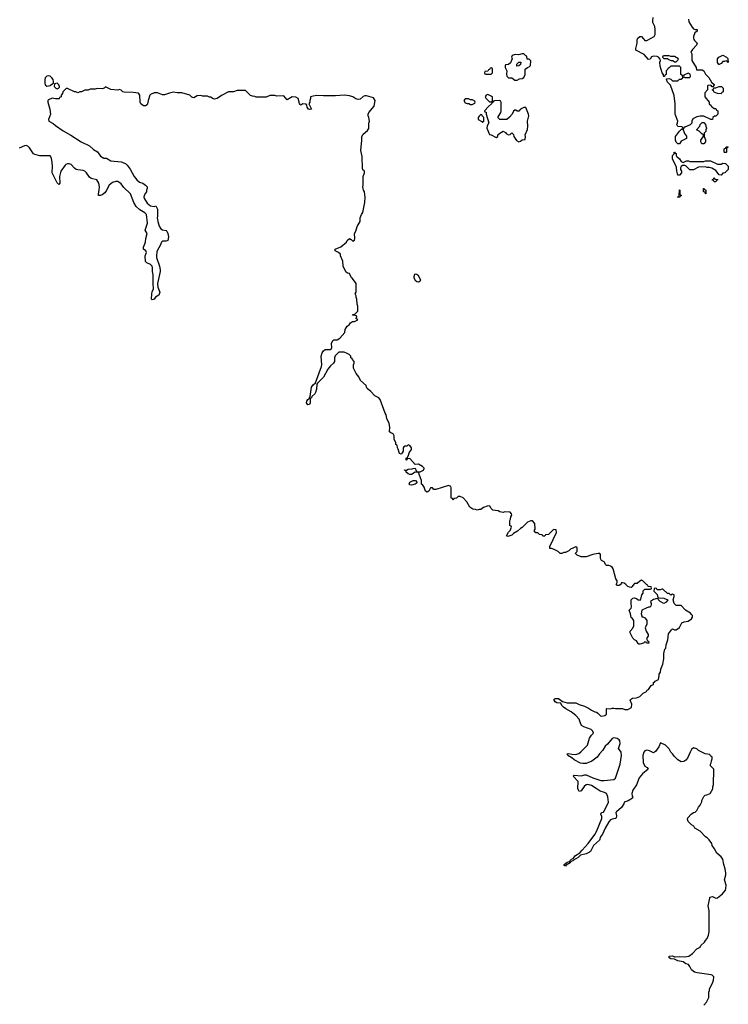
# Model space of a CAD drawing. Header units: inches. Extents: x 2473073 to 2657680, y 705365 to 849016.
# Tile 110 of 151: x 2590356 to 2598554, y 716631 to 728023. Entities that reach past the tile are written whole.
import ezdxf

# ---------------------------------------------------------------- set-up
doc = ezdxf.new("R2010")
doc.units = ezdxf.units.IN
doc.header["$MEASUREMENT"] = 0
doc.layers.add('C5791', color=7, linetype='Continuous')
doc.layers.add('C5792', color=7, linetype='Continuous')

msp = doc.modelspace()

# ---------------------------------------------------------------- linework, layer by layer
at = {"layer": 'C5791', "color": 5, "elevation": 40}
for points in [[(2598270, 716622), (2598303, 716657), (2598328, 716710), (2598328, 716770), (2598338, 716790), (2598338, 716810), (2598370, 716874), (2598382, 716910), (2598388, 716950), (2598368, 716970), (2598354, 716974), (2598195, 716995), (2598164, 717004), (2598129, 717030), (2598109, 717069), (2598093, 717090), (2598061, 717101), (2598030, 717122), (2597970, 717135), (2597930, 717155), (2597890, 717157), (2597869, 717170), (2597869, 717190), (2597910, 717192), (2597930, 717181), (2597940, 717180), (2597990, 717185), (2598050, 717181), (2598098, 717190), (2598140, 717220), (2598190, 717272), (2598228, 717292), (2598238, 717310), (2598278, 717350), (2598289, 717370), (2598310, 717391), (2598325, 717430), (2598331, 717470), (2598331, 717711), (2598321, 717770), (2598339, 717861), (2598342, 717870), (2598370, 717877), (2598410, 717861), (2598430, 717863), (2598485, 717910), (2598521, 717950), (2598527, 717970), (2598528, 718010), (2598511, 718070), (2598524, 718130), (2598524, 718150), (2598518, 718198), (2598501, 718250), (2598489, 718310), (2598470, 718339), (2598420, 718380), (2598395, 718430), (2598369, 718469), (2598362, 718490), (2598334, 718534), (2598310, 718558), (2598290, 718568), (2598230, 718635), (2598168, 718670), (2598154, 718694), (2598130, 718708), (2598090, 718748), (2598082, 718770), (2598086, 718790), (2598126, 718830), (2598150, 718852), (2598170, 718854), (2598190, 718874), (2598210, 718914), (2598230, 718934), (2598247, 718973), (2598248, 718990), (2598270, 719034), (2598288, 719052), (2598307, 719053), (2598346, 719070), (2598375, 719125), (2598375, 719150), (2598382, 719170), (2598382, 719250), (2598388, 719270), (2598386, 719350), (2598348, 719390), (2598348, 719410), (2598356, 719424), (2598358, 719450), (2598366, 719470), (2598366, 719490), (2598347, 719507), (2598342, 719522), (2598288, 719528), (2598209, 719569), (2598190, 719588), (2598150, 719598), (2598130, 719578), (2598111, 719550), (2598080, 719480), (2598064, 719456), (2598040, 719440), (2598010, 719438), (2597970, 719458), (2597930, 719498), (2597910, 719528), (2597890, 719548), (2597868, 719588), (2597826, 719630), (2597770, 719655), (2597751, 719609), (2597710, 719555), (2597690, 719542), (2597644, 719564), (2597610, 719570), (2597590, 719563), (2597578, 719550), (2597565, 719510), (2597570, 719430), (2597587, 719387), (2597616, 719370), (2597626, 719350), (2597561, 719299), (2597523, 719250), (2597491, 719170), (2597450, 719110), (2597439, 719070), (2597441, 719041), (2597451, 719030), (2597444, 719016), (2597396, 718984), (2597351, 718970), (2597345, 718950), (2597318, 718910), (2597260, 718860), (2597252, 718850), (2597261, 718810), (2597258, 718790), (2597250, 718782), (2597210, 718775), (2597190, 718765), (2597170, 718743), (2597128, 718670), (2597099, 718601), (2597077, 718570), (2597062, 718530), (2596993, 718467), (2596960, 718400), (2596950, 718390), (2596910, 718373), (2596843, 718357), (2596818, 718330), (2596762, 718298), (2596755, 718290), (2596736, 718284), (2596730, 718275), (2596725, 718275), (2596726, 718270), (2596679, 718241), (2596671, 718230), (2596656, 718236), (2596654, 718250), (2596690, 718275), (2596717, 718283), (2596719, 718290), (2596739, 718310), (2596760, 718320), (2596788, 718352), (2596838, 718382), (2596864, 718416), (2596932, 718490), (2597010, 718596), (2597030, 718631), (2597090, 718782), (2597090, 718806), (2597078, 718830), (2597088, 718850), (2597110, 718856), (2597116, 718864), (2597169, 718970), (2597162, 719030), (2597144, 719070), (2597122, 719082), (2597070, 719096), (2597026, 719130), (2596970, 719163), (2596930, 719174), (2596910, 719169), (2596888, 719152), (2596850, 719102), (2596830, 719095), (2596819, 719110), (2596813, 719130), (2596818, 719210), (2596758, 719270), (2596770, 719282), (2596850, 719276), (2596893, 719287), (2596910, 719285), (2596985, 719250), (2597081, 719221), (2597119, 719219), (2597230, 719231), (2597250, 719248), (2597258, 719270), (2597302, 719410), (2597320, 719510), (2597313, 719550), (2597282, 719590), (2597304, 719650), (2597299, 719679), (2597290, 719693), (2597270, 719705), (2597230, 719715), (2597210, 719705), (2597158, 719642), (2597130, 719617), (2597101, 719570), (2597062, 719530), (2597036, 719490), (2596976, 719444), (2596910, 719419), (2596870, 719416), (2596843, 719423), (2596770, 719458), (2596742, 719482), (2596699, 719510), (2596688, 719530), (2596710, 719533), (2596744, 719524), (2596790, 719523), (2596825, 719535), (2596849, 719551), (2596924, 719630), (2596949, 719711), (2596973, 719747), (2596995, 719770), (2596988, 719790), (2596969, 719809), (2596881, 719841), (2596857, 719857), (2596843, 719883), (2596829, 719930), (2596790, 719973), (2596755, 720000)], [(2597043, 720000), (2597074, 719970), (2597090, 719966), (2597127, 719973), (2597146, 719990), (2597146, 720000)]]:
    msp.add_lwpolyline(points, dxfattribs=at)
at = {"layer": 'C5792', "color": 5}
for points, elevation in [([(2598092, 728030), (2598098, 727998), (2598135, 727935), (2598150, 727919), (2598170, 727911), (2598194, 727910), (2598192, 727890), (2598168, 727872), (2598153, 727830), (2598151, 727810), (2598154, 727794), (2598161, 727781), (2598192, 727750), (2598185, 727730), (2598140, 727680), (2598124, 727656), (2598122, 727650), (2598131, 727630), (2598131, 727550), (2598182, 727470), (2598185, 727445), (2598190, 727442), (2598250, 727442), (2598271, 727431), (2598290, 727394), (2598330, 727354), (2598360, 727300), (2598390, 727274), (2598392, 727268), (2598374, 727246), (2598367, 727247), (2598350, 727266), (2598318, 727262), (2598314, 727250), (2598314, 727210), (2598284, 727176), (2598282, 727130), (2598334, 727070), (2598334, 727050), (2598354, 727030), (2598358, 727018), (2598373, 727013), (2598390, 726994), (2598410, 726994), (2598418, 726978), (2598434, 726970), (2598432, 726930), (2598410, 726908), (2598393, 726907), (2598374, 726890), (2598370, 726868), (2598350, 726868), (2598270, 726908), (2598230, 726909), (2598190, 726898), (2598145, 726875), (2598132, 726850), (2598132, 726828), (2598113, 726807), (2598050, 726778), (2598042, 726778), (2598034, 726770), (2598032, 726750), (2598038, 726730), (2598046, 726706), (2598070, 726674), (2598071, 726650), (2598010, 726618), (2597990, 726588), (2597970, 726588), (2597950, 726606), (2597942, 726630), (2597944, 726670), (2597990, 726732), (2598010, 726754), (2598022, 726758), (2598026, 726770), (2598022, 726782), (2597970, 726789), (2597958, 726810), (2597968, 726830), (2597969, 726850), (2597939, 726930), (2597940, 727050), (2597927, 727147), (2597886, 727266), (2597850, 727302), (2597838, 727330), (2597840, 727340), (2597870, 727342), (2597890, 727334), (2597910, 727314), (2597970, 727314), (2597990, 727334), (2598010, 727334), (2598026, 727350), (2598026, 727370), (2598022, 727382), (2598006, 727390), (2598006, 727470), (2597990, 727486), (2597890, 727486), (2597870, 727466), (2597858, 727462), (2597854, 727450), (2597834, 727430), (2597834, 727390), (2597818, 727382), (2597814, 727366), (2597810, 727366), (2597806, 727370), (2597806, 727390), (2597788, 727410), (2597765, 727485), (2597762, 727530), (2597768, 727550), (2597767, 727567), (2597748, 727588), (2597730, 727598), (2597690, 727602), (2597666, 727594), (2597650, 727566), (2597630, 727564), (2597580, 727620), (2597486, 727670), (2597484, 727690), (2597501, 727750), (2597501, 727790), (2597507, 727810), (2597530, 727827), (2597550, 727830), (2597590, 727782), (2597610, 727781), (2597697, 727830), (2597707, 727853), (2597709, 727910), (2597703, 727943), (2597682, 727990), (2597679, 728010), (2597684, 728050)], 20), ([(2597146, 720000), (2597146, 720050), (2597150, 720054), (2597190, 720051), (2597210, 720058), (2597230, 720058), (2597250, 720052), (2597328, 720052), (2597356, 720044), (2597390, 720042), (2597435, 720065), (2597436, 720104), (2597418, 720150), (2597422, 720158), (2597445, 720175), (2597490, 720178), (2597530, 720192), (2597569, 720231), (2597606, 720250), (2597616, 720264), (2597630, 720272), (2597662, 720318), (2597688, 720332), (2597690, 720354), (2597702, 720358), (2597706, 720370), (2597746, 720390), (2597755, 720430), (2597755, 720450), (2597770, 720474), (2597775, 720510), (2597795, 720565), (2597809, 720630), (2597808, 720690), (2597821, 720739), (2597833, 720750), (2597834, 720790), (2597853, 720850), (2597864, 720916), (2597896, 720964), (2597910, 720974), (2597930, 720962), (2597950, 720965), (2597988, 720992), (2598016, 721044), (2598043, 721057), (2598090, 721066), (2598128, 721090), (2598139, 721110), (2598139, 721130), (2598130, 721142), (2598116, 721156), (2598058, 721190), (2598010, 721246), (2597950, 721246), (2597929, 721269), (2597915, 721310), (2597926, 721350), (2597926, 721370), (2597910, 721378), (2597890, 721366), (2597870, 721386), (2597850, 721386), (2597796, 721436), (2597784, 721436), (2597767, 721427), (2597730, 721426), (2597722, 721442), (2597710, 721446), (2597698, 721442), (2597694, 721410), (2597732, 721372), (2597738, 721338), (2597753, 721333), (2597810, 721332), (2597854, 721310), (2597837, 721283), (2597810, 721269), (2597766, 721290), (2597746, 721310), (2597742, 721322), (2597730, 721326), (2597690, 721315), (2597654, 721290), (2597662, 721270), (2597662, 721250), (2597650, 721226), (2597630, 721226), (2597604, 721216), (2597554, 721190), (2597545, 721150), (2597554, 721126), (2597554, 721114), (2597566, 721114), (2597590, 721102), (2597605, 721085), (2597611, 721071), (2597611, 721029), (2597594, 720986), (2597605, 720950), (2597625, 720910), (2597625, 720890), (2597612, 720870), (2597613, 720853), (2597618, 720838), (2597631, 720831), (2597634, 720810), (2597608, 720808), (2597602, 720822), (2597590, 720826), (2597572, 720808), (2597530, 720798), (2597520, 720800), (2597510, 720806), (2597490, 720838), (2597468, 720850), (2597449, 720869), (2597418, 720930), (2597418, 720950), (2597450, 720982), (2597462, 721010), (2597462, 721070), (2597440, 721100), (2597430, 721108), (2597424, 721150), (2597408, 721190), (2597430, 721214), (2597435, 721230), (2597429, 721269), (2597432, 721310), (2597449, 721331), (2597470, 721335), (2597490, 721328), (2597510, 721311), (2597534, 721306), (2597542, 721318), (2597555, 721370), (2597568, 721390), (2597570, 721414), (2597590, 721434), (2597650, 721434), (2597662, 721438), (2597666, 721450), (2597662, 721462), (2597627, 721467), (2597622, 721482), (2597610, 721486), (2597566, 721530), (2597550, 721538), (2597530, 721528), (2597499, 721501), (2597470, 721501), (2597463, 721497), (2597439, 721461), (2597430, 721454), (2597410, 721456), (2597390, 721465), (2597370, 721489), (2597350, 721502), (2597330, 721508), (2597314, 721506), (2597312, 721490), (2597290, 721478), (2597270, 721478), (2597258, 721490), (2597268, 721510), (2597268, 721530), (2597254, 721554), (2597222, 721670), (2597209, 721689), (2597190, 721702), (2597170, 721709), (2597146, 721710), (2597136, 721716), (2597118, 721750), (2597088, 721768), (2597075, 721790), (2597075, 721835), (2597068, 721848), (2597048, 721848), (2596986, 721834), (2596911, 721809), (2596850, 721808), (2596807, 721827), (2596788, 721848), (2596788, 721852), (2596806, 721870), (2596806, 721910), (2596802, 721922), (2596790, 721926), (2596730, 721898), (2596710, 721878), (2596670, 721858), (2596650, 721858), (2596628, 721848), (2596608, 721848), (2596586, 721870), (2596530, 721898), (2596510, 721906), (2596490, 721906), (2596488, 721930), (2596566, 722090), (2596562, 722122), (2596530, 722126), (2596473, 722067), (2596438, 722062), (2596430, 722046), (2596410, 722046), (2596402, 722062), (2596370, 722066), (2596350, 722086), (2596327, 722087), (2596308, 722108), (2596318, 722130), (2596316, 722196), (2596290, 722226), (2596270, 722226), (2596230, 722208), (2596171, 722149), (2596150, 722138), (2596115, 722105), (2596070, 722078), (2596050, 722058), (2596002, 722042), (2595988, 722050), (2596010, 722094), (2596030, 722114), (2596046, 722150), (2596042, 722162), (2596026, 722170), (2596027, 722227), (2596036, 722244), (2596038, 722270), (2596048, 722290), (2596047, 722307), (2596030, 722326), (2595970, 722328), (2595950, 722322), (2595910, 722328), (2595890, 722342), (2595828, 722348), (2595810, 722366), (2595795, 722395), (2595790, 722398), (2595765, 722395), (2595721, 722379), (2595690, 722358), (2595670, 722358), (2595650, 722348), (2595630, 722358), (2595600, 722360), (2595563, 722383), (2595530, 722446), (2595486, 722490), (2595450, 722506), (2595430, 722506), (2595410, 722486), (2595378, 722482), (2595370, 722466), (2595362, 722482), (2595347, 722487), (2595347, 722607), (2595342, 722622), (2595315, 722635), (2595170, 722588), (2595148, 722588), (2595130, 722606), (2595110, 722606), (2595091, 722569), (2595070, 722558), (2595050, 722569), (2595034, 722614), (2595019, 722639), (2595006, 722650), (2595006, 722690), (2594970, 722786), (2594930, 722788), (2594890, 722762), (2594870, 722762), (2594849, 722769), (2594826, 722790), (2594822, 722802), (2594806, 722810), (2594806, 722814), (2594830, 722812), (2594850, 722821), (2594895, 722825), (2594910, 722832), (2594930, 722834), (2594942, 722802), (2594952, 722792), (2594990, 722791), (2595029, 722810), (2595037, 722830), (2595036, 722836), (2595015, 722855), (2594970, 722879), (2594930, 722878), (2594870, 722946), (2594838, 722942), (2594834, 722930), (2594826, 722926), (2594829, 722951), (2594842, 722958), (2594856, 722984), (2594862, 723010), (2594888, 723050), (2594888, 723070), (2594870, 723098), (2594850, 723106), (2594834, 723090), (2594810, 723088), (2594800, 723080), (2594792, 723070), (2594791, 723030), (2594782, 723010), (2594770, 722998), (2594750, 723006), (2594736, 723056), (2594726, 723070), (2594722, 723102), (2594708, 723108), (2594708, 723130), (2594688, 723168), (2594688, 723210), (2594678, 723230), (2594650, 723242), (2594635, 723255), (2594637, 723310), (2594629, 723350), (2594605, 723410), (2594597, 723450), (2594585, 723470), (2594528, 723630), (2594510, 723648), (2594466, 723670), (2594420, 723720), (2594376, 723756), (2594368, 723770), (2594366, 723790), (2594298, 723850), (2594278, 723890), (2594248, 723930), (2594218, 723990), (2594218, 724030), (2594226, 724050), (2594226, 724070), (2594206, 724090), (2594202, 724102), (2594186, 724110), (2594186, 724130), (2594166, 724150), (2594143, 724163), (2594110, 724177), (2594050, 724178), (2594006, 724134), (2593999, 724110), (2593998, 724070), (2593986, 724050), (2593950, 724018), (2593920, 723980), (2593872, 723888), (2593802, 723818), (2593795, 723805), (2593790, 723750), (2593779, 723710), (2593770, 723694), (2593735, 723665), (2593730, 723648), (2593718, 723642), (2593717, 723590), (2593710, 723570), (2593690, 723569), (2593675, 723590), (2593679, 723610), (2593689, 723630), (2593702, 723638), (2593718, 723662), (2593733, 723770), (2593750, 723798), (2593779, 723821), (2593847, 724010), (2593850, 724030), (2593844, 724130), (2593854, 724170), (2593869, 724191), (2593890, 724206), (2593950, 724206), (2593958, 724210), (2593968, 724230), (2593965, 724275), (2593978, 724310), (2593990, 724318), (2594030, 724318), (2594060, 724340), (2594116, 724404), (2594120, 724440), (2594143, 724477), (2594168, 724492), (2594183, 724517), (2594207, 724533), (2594230, 724532), (2594266, 724550), (2594248, 724568), (2594258, 724590), (2594255, 724595), (2594230, 724606), (2594206, 724606), (2594210, 724614), (2594230, 724614), (2594266, 724650), (2594268, 724710), (2594262, 724730), (2594258, 724790), (2594248, 724808), (2594247, 724827), (2594238, 724850), (2594248, 724870), (2594248, 724970), (2594208, 725028), (2594196, 725036), (2594170, 725086), (2594149, 725089), (2594130, 725106), (2594098, 725170), (2594095, 725230), (2594066, 725290), (2594066, 725310), (2594046, 725330), (2594006, 725350), (2594006, 725370), (2594070, 725396), (2594138, 725450), (2594145, 725470), (2594170, 725491), (2594190, 725482), (2594210, 725462), (2594228, 725472), (2594235, 725490), (2594229, 725550), (2594245, 725575), (2594262, 725630), (2594293, 725687), (2594293, 725730), (2594310, 725770), (2594326, 725794), (2594349, 725910), (2594354, 725970), (2594344, 726030), (2594334, 726050), (2594324, 726090), (2594329, 726110), (2594329, 726210), (2594346, 726250), (2594346, 726270), (2594327, 726287), (2594322, 726302), (2594319, 726439), (2594301, 726510), (2594314, 726630), (2594314, 726670), (2594330, 726698), (2594380, 726740), (2594396, 726764), (2594395, 726825), (2594402, 726850), (2594397, 726890), (2594389, 726910), (2594389, 726931), (2594394, 726950), (2594456, 727024), (2594468, 727090), (2594450, 727118), (2594370, 727142), (2594350, 727142), (2594330, 727135), (2594296, 727104), (2594270, 727099), (2594246, 727106), (2594209, 727129), (2594170, 727144), (2594110, 727152), (2594010, 727143), (2593870, 727141), (2593795, 727145), (2593750, 727137), (2593722, 727130), (2593722, 727110), (2593712, 727090), (2593711, 727070), (2593702, 727050), (2593731, 726990), (2593710, 726984), (2593698, 726990), (2593682, 727010), (2593676, 727036), (2593670, 727046), (2593630, 727049), (2593610, 727035), (2593602, 727042), (2593594, 727054), (2593577, 727110), (2593550, 727126), (2593510, 727129), (2593450, 727095), (2593410, 727142), (2593330, 727138), (2593308, 727148), (2593250, 727148), (2593208, 727128), (2593090, 727128), (2593076, 727136), (2593050, 727138), (2593028, 727148), (2592970, 727206), (2592870, 727206), (2592830, 727188), (2592773, 727187), (2592690, 727148), (2592642, 727110), (2592610, 727102), (2592586, 727110), (2592567, 727127), (2592550, 727128), (2592530, 727138), (2592470, 727138), (2592450, 727148), (2592410, 727142), (2592370, 727118), (2592348, 727128), (2592326, 727150), (2592230, 727177), (2592178, 727178), (2592135, 727185), (2592090, 727175), (2592030, 727155), (2592010, 727155), (2591950, 727177), (2591910, 727179), (2591870, 727159), (2591863, 727150), (2591841, 727090), (2591836, 727050), (2591830, 727038), (2591810, 727028), (2591790, 727028), (2591758, 727050), (2591748, 727068), (2591744, 727150), (2591730, 727173), (2591670, 727181), (2591565, 727185), (2591549, 727189), (2591530, 727208), (2591510, 727214), (2591490, 727209), (2591410, 727214), (2591350, 727246), (2591334, 727230), (2591310, 727222), (2591252, 727228), (2591230, 727218), (2591170, 727218), (2591150, 727208), (2591110, 727208), (2591072, 727188), (2591053, 727187), (2591030, 727178), (2591007, 727187), (2590990, 727188), (2590910, 727228), (2590893, 727227), (2590854, 727190), (2590851, 727169), (2590834, 727150), (2590834, 727130), (2590818, 727122), (2590812, 727108), (2590770, 727106), (2590730, 727114), (2590690, 727098), (2590682, 727090), (2590681, 727070), (2590703, 726990), (2590711, 726930), (2590691, 726870), (2590692, 726850), (2590743, 726823), (2590770, 726798), (2590857, 726737), (2590947, 726687), (2591068, 726610), (2591163, 726563), (2591210, 726521), (2591256, 726496), (2591290, 726445), (2591310, 726432), (2591330, 726422), (2591360, 726420), (2591410, 726392), (2591530, 726378), (2591579, 726359), (2591601, 726341), (2591634, 726294), (2591682, 726210), (2591711, 726170), (2591743, 726143), (2591782, 726130), (2591812, 726110), (2591832, 726090), (2591832, 726070), (2591822, 726050), (2591822, 726030), (2591810, 726018), (2591795, 725990), (2591791, 725970), (2591799, 725950), (2591830, 725901), (2591870, 725871), (2591910, 725862), (2591932, 725870), (2591952, 725830), (2591952, 725750), (2591945, 725730), (2591952, 725710), (2591953, 725687), (2591970, 725634), (2591990, 725602), (2592010, 725592), (2592050, 725585), (2592058, 725578), (2592071, 725550), (2592076, 725510), (2592070, 725468), (2592050, 725459), (2592010, 725459), (2591996, 725450), (2591983, 725410), (2591950, 725357), (2591943, 725337), (2591937, 725290), (2591939, 725270), (2591974, 725170), (2591982, 725130), (2591982, 725110), (2591950, 724970), (2591956, 724930), (2591976, 724870), (2591964, 724836), (2591927, 724813), (2591910, 724790), (2591890, 724781), (2591879, 724790), (2591884, 724850), (2591887, 724873), (2591905, 724910), (2591900, 724970), (2591901, 725070), (2591894, 725110), (2591893, 725153), (2591889, 725170), (2591870, 725189), (2591826, 725210), (2591810, 725226), (2591809, 725290), (2591824, 725330), (2591814, 725350), (2591789, 725370), (2591789, 725390), (2591812, 725450), (2591814, 725490), (2591829, 725550), (2591809, 725590), (2591834, 725670), (2591822, 725770), (2591805, 725790), (2591744, 725824), (2591703, 725863), (2591678, 725910), (2591637, 726010), (2591561, 726081), (2591530, 726125), (2591490, 726152), (2591470, 726152), (2591430, 726140), (2591391, 726110), (2591357, 726043), (2591339, 726021), (2591310, 725998), (2591290, 725990), (2591269, 725989), (2591267, 726007), (2591277, 726050), (2591278, 726090), (2591271, 726130), (2591250, 726169), (2591184, 726184), (2591163, 726203), (2591130, 726252), (2591110, 726271), (2591090, 726278), (2591030, 726285), (2591011, 726291), (2590990, 726305), (2590950, 726346), (2590930, 726354), (2590910, 726354), (2590890, 726347), (2590881, 726339), (2590830, 726269), (2590817, 726210), (2590821, 726130), (2590810, 726115), (2590790, 726135), (2590732, 726250), (2590735, 726330), (2590732, 726370), (2590723, 726423), (2590710, 726449), (2590590, 726450), (2590530, 726462), (2590517, 726470), (2590470, 726542), (2590450, 726559), (2590430, 726569), (2590410, 726564), (2590350, 726535)], 40), ([(2596755, 720000), (2596735, 720015), (2596674, 720050), (2596649, 720070), (2596629, 720090), (2596615, 720115), (2596570, 720121), (2596550, 720129), (2596539, 720150), (2596540, 720160), (2596549, 720171), (2596590, 720171), (2596636, 720136), (2596690, 720119), (2596790, 720119), (2596830, 720101), (2596890, 720082), (2596938, 720058), (2596970, 720036), (2597010, 720016), (2597031, 720011), (2597043, 720000)], 40)]:
    msp.add_lwpolyline(points, dxfattribs=dict(at, elevation=elevation))
for points, elevation in [([(2596170, 727628), (2596125, 727615), (2596090, 727619), (2596054, 727610), (2596045, 727590), (2596052, 727570), (2596036, 727524), (2596010, 727506), (2595978, 727502), (2595974, 727490), (2595974, 727470), (2595991, 727430), (2595986, 727394), (2595991, 727370), (2596010, 727351), (2596051, 727351), (2596084, 727324), (2596110, 727322), (2596140, 727340), (2596170, 727342), (2596190, 727354), (2596202, 727390), (2596202, 727450), (2596229, 727471), (2596250, 727476), (2596266, 727494), (2596268, 727548), (2596250, 727566), (2596227, 727567), (2596222, 727602), (2596210, 727606), (2596187, 727627)], 40), ([(2596107, 727487), (2596108, 727510), (2596130, 727532), (2596152, 727532), (2596150, 727506), (2596130, 727488)], 40), ([(2597870, 727606), (2597810, 727606), (2597798, 727602), (2597794, 727590), (2597810, 727574), (2597850, 727574), (2597864, 727564), (2597893, 727553), (2597912, 727552), (2597930, 727534), (2597950, 727534), (2597970, 727554), (2597978, 727570), (2597930, 727598), (2597890, 727598)], 20), ([(2598553, 727527), (2598546, 727530), (2598542, 727542), (2598530, 727546), (2598510, 727538), (2598490, 727538), (2598470, 727518), (2598450, 727506), (2598446, 727506), (2598429, 727529), (2598429, 727570), (2598444, 727590), (2598491, 727611), (2598534, 727590), (2598550, 727574)], 20), ([(2595810, 727466), (2595798, 727462), (2595793, 727447), (2595778, 727442), (2595773, 727427), (2595738, 727422), (2595734, 727410), (2595738, 727398), (2595750, 727394), (2595810, 727394), (2595826, 727410), (2595826, 727450), (2595822, 727462)], 40), ([(2598090, 727406), (2598038, 727382), (2598034, 727370), (2598038, 727358), (2598050, 727354), (2598110, 727354), (2598118, 727370), (2598114, 727394)], 20), ([(2590690, 727375), (2590670, 727369), (2590651, 727349), (2590647, 727330), (2590648, 727288), (2590651, 727270), (2590670, 727256), (2590710, 727262), (2590730, 727282), (2590738, 727282), (2590746, 727290), (2590748, 727310), (2590742, 727330), (2590729, 727350), (2590710, 727369)], 40), ([(2590790, 727288), (2590758, 727282), (2590754, 727250), (2590774, 727230), (2590790, 727222), (2590806, 727230), (2590816, 727244), (2590818, 727250), (2590808, 727270)], 40), ([(2598470, 727166), (2598428, 727168), (2598390, 727186), (2598382, 727202), (2598366, 727210), (2598382, 727218), (2598386, 727234), (2598410, 727234), (2598449, 727251), (2598474, 727250), (2598494, 727230), (2598494, 727190), (2598478, 727182)], 20), ([(2595550, 727106), (2595510, 727106), (2595494, 727090), (2595510, 727062), (2595533, 727053), (2595552, 727052), (2595570, 727042), (2595590, 727042), (2595622, 727058), (2595626, 727070), (2595622, 727082), (2595596, 727096), (2595570, 727098)], 40), ([(2595907, 727087), (2595850, 727086), (2595838, 727082), (2595834, 727070), (2595818, 727062), (2595814, 727050), (2595780, 727020), (2595734, 726970), (2595738, 726958), (2595752, 726952), (2595751, 726930), (2595782, 726830), (2595764, 726796), (2595762, 726770), (2595790, 726694), (2595810, 726692), (2595870, 726662), (2595886, 726670), (2595888, 726690), (2595909, 726711), (2595948, 726732), (2595978, 726718), (2595985, 726705), (2596010, 726692), (2596030, 726694), (2596050, 726714), (2596070, 726694), (2596071, 726670), (2596105, 726625), (2596130, 726611), (2596150, 726618), (2596170, 726632), (2596202, 726638), (2596208, 726670), (2596202, 726690), (2596229, 726751), (2596236, 726790), (2596229, 726850), (2596245, 726910), (2596241, 726930), (2596210, 727006), (2596190, 727008), (2596151, 726989), (2596130, 726966), (2596110, 726966), (2596096, 726976), (2596084, 726976), (2596070, 726966), (2596052, 726930), (2596024, 726896), (2595992, 726868), (2595910, 726868), (2595888, 726890), (2595922, 726950), (2595928, 726970), (2595927, 727067), (2595922, 727082)], 40), ([(2595770, 727158), (2595754, 727150), (2595742, 727130), (2595750, 727114), (2595790, 727074), (2595810, 727074), (2595822, 727078), (2595826, 727090), (2595826, 727130)], 40), ([(2595690, 726926), (2595670, 726906), (2595662, 726890), (2595662, 726870), (2595704, 726844), (2595710, 726834), (2595726, 726850), (2595726, 726890), (2595706, 726910), (2595702, 726922)], 40), ([(2598270, 726586), (2598247, 726587), (2598238, 726610), (2598238, 726630), (2598250, 726654), (2598266, 726670), (2598266, 726690), (2598258, 726698), (2598250, 726698), (2598215, 726735), (2598186, 726750), (2598226, 726790), (2598228, 726810), (2598252, 726832), (2598270, 726832), (2598291, 726811), (2598293, 726793), (2598302, 726770), (2598294, 726750), (2598294, 726730), (2598274, 726710), (2598274, 726670), (2598292, 726632), (2598292, 726610)], 20), ([(2598030, 726372), (2598070, 726392), (2598092, 726392), (2598110, 726382), (2598270, 726382), (2598290, 726392), (2598348, 726392), (2598430, 726352), (2598470, 726352), (2598490, 726362), (2598520, 726360), (2598552, 726330), (2598554, 726290), (2598514, 726250), (2598490, 726246), (2598470, 726226), (2598447, 726227), (2598410, 726278), (2598365, 726305), (2598335, 726315), (2598310, 726315), (2598290, 726322), (2598210, 726318), (2598150, 726288), (2598110, 726288), (2598066, 726330), (2598050, 726338), (2598024, 726336), (2598010, 726326), (2598002, 726310), (2598002, 726290), (2598014, 726270), (2598012, 726250), (2597990, 726226), (2597970, 726226), (2597958, 726270), (2597955, 726315), (2597945, 726345), (2597909, 726410), (2597908, 726452), (2597926, 726470), (2597926, 726490), (2597932, 726492), (2597938, 726478), (2597950, 726474), (2597952, 726450), (2597960, 726440), (2597990, 726412), (2598010, 726382)], 20), ([(2598510, 726486), (2598506, 726490), (2598506, 726530), (2598522, 726538), (2598530, 726554), (2598550, 726554), (2598554, 726550), (2598538, 726542), (2598534, 726530), (2598534, 726490), (2598530, 726486)], 20), ([(2598390, 726146), (2598382, 726162), (2598368, 726168), (2598370, 726174), (2598382, 726178), (2598388, 726192), (2598394, 726190), (2598398, 726178), (2598430, 726174), (2598434, 726170), (2598418, 726162), (2598410, 726146)], 20), ([(2597990, 725966), (2597968, 725970), (2597982, 725978), (2597987, 725993), (2597990, 726054), (2597994, 726050), (2597994, 726010), (2597998, 725998), (2598012, 725990), (2597998, 725982)], 20), ([(2598290, 726008), (2598286, 726026), (2598268, 726030), (2598266, 726070), (2598269, 726071), (2598274, 726070), (2598278, 726058), (2598294, 726050), (2598294, 726010)], 20), ([(2594930, 725079), (2594925, 725075), (2594915, 725050), (2594915, 725035), (2594931, 725010), (2594950, 724995), (2594969, 724991), (2594990, 725002), (2594995, 725010), (2594970, 725059), (2594950, 725077)], 40), ([(2594890, 722639), (2594870, 722642), (2594862, 722650), (2594870, 722671), (2594910, 722692), (2594934, 722690), (2594954, 722670), (2594944, 722656), (2594930, 722649)], 40)]:
    msp.add_lwpolyline(points, close=True, dxfattribs=dict(at, elevation=elevation))

doc.saveas('drawing.dxf')
